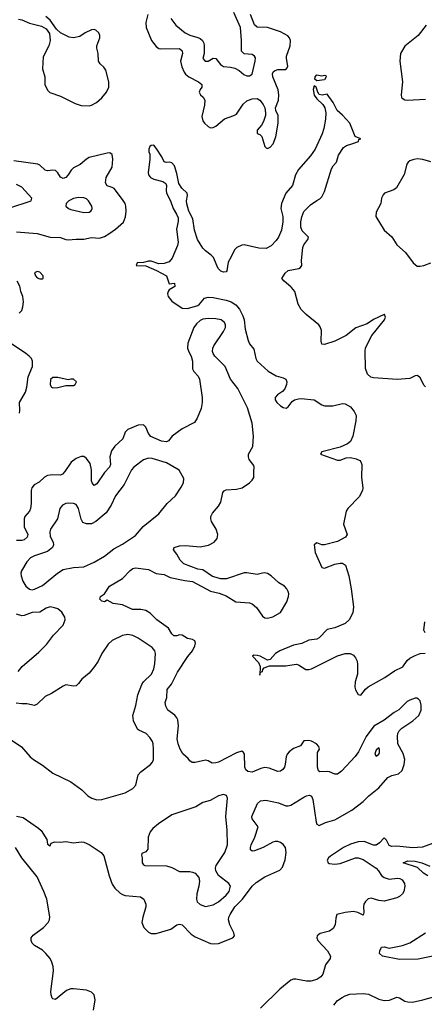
# Model space of a CAD drawing. Header units: inches. Extents: x 1449094 to 1618372, y 389908 to 534307.
# Tile 101 of 256: x 1474594 to 1477721, y 454456 to 462071. Entities that reach past the tile are written whole.
import ezdxf

# ---------------------------------------------------------------- set-up
doc = ezdxf.new("R2010")
doc.units = ezdxf.units.IN
doc.header["$MEASUREMENT"] = 0
doc.layers.add('B4475', color=7, linetype='Continuous')
doc.layers.add('B4476', color=7, linetype='Continuous')

msp = doc.modelspace()

# ---------------------------------------------------------------- linework, layer by layer
at = {"layer": 'B4475', "color": 5}
for points, elevation in [([(1474590, 459802.6), (1474610, 459822), (1474618.5, 459850), (1474622.7, 459890), (1474618.5, 459930), (1474602, 459970), (1474597.2, 460000)], 620), ([(1475781.5, 460000), (1475750, 459981.1), (1475742.8, 459970), (1475737, 459950), (1475741.5, 459930), (1475770, 459895.2), (1475850, 459839.4), (1475890, 459837.2), (1475970, 459859.6), (1475985, 459870), (1476023, 459917), (1476050, 459924.3), (1476090, 459921.5), (1476190, 459903), (1476230, 459889.2), (1476265.4, 459865.4), (1476292.3, 459832.3), (1476319.6, 459779.6), (1476328, 459750), (1476337.4, 459677.4), (1476359.9, 459590), (1476370, 459565.3), (1476403.3, 459523.3), (1476419.7, 459450), (1476429.2, 459429.2), (1476513.4, 459353.4), (1476576.6, 459316.6), (1476630, 459302), (1476651.8, 459290), (1476658.9, 459270), (1476656.8, 459250), (1476643.3, 459216.7), (1476625, 459195), (1476588, 459170), (1476568.5, 459150), (1476568.8, 459130), (1476582.2, 459110), (1476610, 459083.7), (1476630, 459071.9), (1476652.8, 459067.2), (1476670, 459076.9), (1476700.8, 459119.2), (1476718.3, 459130), (1476750, 459139.5), (1476770, 459141.5), (1476870, 459131.2), (1476930, 459091.4), (1476950, 459085.3), (1477013.9, 459086.1), (1477090, 459102.5), (1477110, 459100.8), (1477150, 459077.7), (1477180.3, 459040.3), (1477193.6, 459010), (1477192.4, 458970), (1477170.2, 458849.8), (1477151.4, 458808.6), (1477127.8, 458790), (1477070, 458765.4), (1476929.3, 458730), (1476918, 458710), (1477050, 458664.2), (1477070, 458665.6), (1477118.1, 458681.9), (1477150, 458684.9), (1477196, 458676), (1477222.1, 458662.1), (1477231.8, 458651.8), (1477239.6, 458630), (1477236.2, 458530), (1477245.7, 458450), (1477243.4, 458430), (1477217.7, 458382.3), (1477129.4, 458290), (1477116.4, 458270), (1477097.6, 458170), (1477125, 458090), (1477111.9, 458070), (1477050, 458036), (1476950, 458009.4), (1476930, 458009.4), (1476890, 458025.8), (1476869.9, 458010), (1476876.9, 457950), (1476930, 457835.1), (1476950, 457829.8), (1477030, 457860.6), (1477070, 457869), (1477090, 457867.8), (1477112, 457852), (1477138.8, 457770), (1477157.1, 457670), (1477174.2, 457530), (1477170, 457482.7), (1477140.5, 457430), (1477110, 457401.3), (1477030, 457366.9), (1476970, 457354.6), (1476910, 457289.4), (1476890, 457281.3), (1476830, 457271.7), (1476773.9, 457246.1), (1476710, 457233.8), (1476604.8, 457190), (1476570.6, 457170), (1476530, 457123.2), (1476510, 457119.2), (1476452.2, 457150), (1476430, 457155.2), (1476403.5, 457156.5), (1476392.7, 457150), (1476439, 457099), (1476453, 457070), (1476450, 457002), (1476455.3, 457024.7), (1476470, 457029.4), (1476473.7, 457046.3), (1476482.6, 457057.4), (1476525.4, 457074.6), (1476650, 457074.8), (1476730, 457087.9), (1476750, 457080.6), (1476804.9, 457044.9), (1476830, 457044.7), (1476850.3, 457050), (1477050, 457152.7), (1477109.7, 457169.7), (1477149.7, 457169.7), (1477175.3, 457155.3), (1477190, 457137), (1477201.5, 457110), (1477205.3, 457085.3), (1477203.9, 457010), (1477187.7, 456950), (1477183.7, 456910), (1477188.8, 456888.8), (1477210, 456851.6), (1477230, 456847.8), (1477265.9, 456894.1), (1477287.2, 456912.8), (1477415.9, 456984.1), (1477490, 457035.6), (1477554.7, 457065.3), (1477590, 457116.1), (1477610, 457132.9), (1477650, 457154.3), (1477690, 457168.5), (1477727.2, 457172.8)], 580), ([(1477731.1, 459231.1), (1477721.2, 459241.2), (1477690, 459302), (1477670, 459320.2), (1477650, 459316.5), (1477610, 459296.3), (1477510.7, 459289.3), (1477330, 459300.3), (1477307.6, 459307.6), (1477281.6, 459330), (1477267, 459373), (1477264.3, 459510), (1477267.7, 459530), (1477283.8, 459570), (1477316.8, 459630), (1477414.1, 459750), (1477422.4, 459770), (1477414.8, 459790), (1477410, 459791.2), (1477330, 459751.4), (1477280.7, 459719.3), (1477192.2, 459687.8), (1477116.4, 459630), (1477030, 459585.7), (1476950, 459560.2), (1476930, 459562.6), (1476924.7, 459584.7), (1476926.2, 459666.2), (1476916.5, 459696.5), (1476906.5, 459710), (1476809.2, 459790), (1476769.2, 459829.2), (1476747.4, 459870), (1476719.7, 459970), (1476695.1, 460000)], 580), ([(1474570, 455910.8), (1474621.1, 455901.1), (1474739.5, 455819.5), (1474761.4, 455801.4), (1474802.8, 455730), (1474810, 455694), (1474830, 455682), (1474837.2, 455702.8), (1474866.3, 455713.7), (1474910, 455710.4), (1474950, 455714.9), (1475010, 455705.8), (1475072.9, 455712.9), (1475090, 455710.4), (1475130, 455691.7), (1475222.8, 455630), (1475245.5, 455605.5), (1475286.9, 455450), (1475310, 455384.9), (1475330, 455354), (1475370, 455316.4), (1475390, 455304.4), (1475410, 455297.6), (1475528.2, 455288.2), (1475553, 455270), (1475570, 455231.3), (1475570.3, 455210.3), (1475546.2, 455130), (1475539.2, 455090), (1475552.6, 455050), (1475590, 455013.6), (1475610, 455004.5), (1475650, 455005), (1475762, 455038), (1475810, 455071.8), (1475830, 455077.4), (1475850, 455070.3), (1475920.1, 455000.1), (1475950, 454978.3), (1476070, 454927.2), (1476090, 454923.2), (1476130, 454925.5), (1476242.7, 454970), (1476254.5, 454985.5), (1476249.7, 455010), (1476219.2, 455070), (1476208.7, 455110), (1476210.8, 455130), (1476219.8, 455150), (1476257, 455210), (1476315.2, 455270), (1476391.1, 455368.9), (1476421.9, 455398.1), (1476490, 455441.6), (1476605.3, 455494.7), (1476624.2, 455515.8), (1476646.1, 455573.9), (1476654.8, 455630), (1476648, 455668), (1476630, 455692.7), (1476610, 455707.5), (1476590, 455715.4), (1476570, 455716.5), (1476550, 455710.6), (1476474.9, 455670), (1476410, 455644.2), (1476390, 455640.5), (1476378.4, 455650), (1476378, 455670), (1476383.7, 455690), (1476410.7, 455750), (1476436.9, 455830), (1476391.2, 455890), (1476388.5, 455910), (1476431.1, 456010), (1476455.1, 456030), (1476495.6, 456035.6), (1476595.1, 456015.1), (1476650, 455992), (1476670, 455992.2), (1476690, 455997.6), (1476790, 456059), (1476810, 456068.9), (1476833.7, 456073.7), (1476850, 456065.5), (1476861.1, 456041.1), (1476886.1, 455866.1), (1476890.2, 455850.2), (1476910, 455839.6), (1476957.9, 455862.1), (1477030, 455883.7), (1477161.9, 455958.1), (1477250, 456025.2), (1477292.1, 456067.9), (1477370.8, 456130), (1477438.5, 456210), (1477470, 456224.8), (1477522.4, 456237.6), (1477550, 456265.3), (1477566.6, 456310), (1477569.9, 456350), (1477557.4, 456397.4), (1477516.5, 456470), (1477513, 456530), (1477516.2, 456550), (1477527.3, 456572.7), (1477547.3, 456592.7), (1477632.4, 456650), (1477679.3, 456690), (1477697.8, 456730), (1477697.6, 456770), (1477690, 456802.7), (1477677.4, 456817.4), (1477662.8, 456822.8), (1477650, 456823.5), (1477610, 456809.8), (1477590, 456797.3), (1477525, 456735), (1477487.3, 456712.7), (1477410, 456653.4), (1477331.8, 456608.3), (1477271.4, 456528.6), (1477212, 456410), (1477188, 456372), (1477081.4, 456258.6), (1477050, 456236.5), (1477030, 456235.2), (1476990, 456254.8), (1476970, 456258), (1476914.3, 456254.3), (1476902.7, 456262.7), (1476896.8, 456290), (1476895.2, 456384.8), (1476897.2, 456402.8), (1476911.1, 456430), (1476906.6, 456450), (1476889.2, 456470), (1476850, 456491.6), (1476830, 456497.6), (1476790, 456493), (1476764.9, 456455.1), (1476710, 456434.2), (1476677.2, 456410), (1476661, 456390), (1476652.8, 456370), (1476647.3, 456312.7), (1476640.3, 456290), (1476628.2, 456271.8), (1476610, 456259.1), (1476590, 456256), (1476523.4, 456283.4), (1476490, 456289.1), (1476458.8, 456281.2), (1476390, 456250.9), (1476358, 456258), (1476343, 456270), (1476334, 456290), (1476330.9, 456390.9), (1476324.9, 456404.9), (1476310, 456413.7), (1476270, 456401.8), (1476130, 456328.2), (1476110, 456322.9), (1476081.5, 456321.5), (1476050, 456339), (1476030, 456344), (1475950, 456327), (1475927.7, 456327.7), (1475910, 456339.3), (1475897.2, 456357.2), (1475854.1, 456394.1), (1475834.2, 456430), (1475818.7, 456470), (1475810.8, 456510), (1475820.9, 456610), (1475815.7, 456655.7), (1475810, 456671.3), (1475792.2, 456692.2), (1475738.7, 456730), (1475723.1, 456763.1), (1475719.7, 456790), (1475732.1, 456830), (1475734.5, 456890), (1475766.6, 456933.4), (1475814.3, 457025.8), (1475894.5, 457145.4), (1475930.8, 457190), (1475948.5, 457230), (1475952, 457250), (1475947.9, 457267.9), (1475930, 457277.4), (1475890, 457284.2), (1475850, 457310.7), (1475830, 457312.8), (1475810, 457306.7), (1475786.7, 457306.7), (1475770, 457321.7), (1475744.9, 457364.9), (1475654.2, 457430), (1475602.2, 457482.2), (1475570, 457501.7), (1475530.5, 457510.5), (1475466.6, 457510), (1475390, 457544.8), (1475316.6, 457556.6), (1475270, 457582), (1475250, 457569.4), (1475230, 457574), (1475214, 457590), (1475219, 457610), (1475250, 457630.8), (1475289.6, 457690), (1475390, 457748.7), (1475448.3, 457811.7), (1475470, 457826.7), (1475490, 457832.2), (1475590, 457819.5), (1475650, 457788.8), (1475710, 457779.5), (1475758.5, 457758.5), (1475870, 457734), (1475930, 457726), (1476070, 457650.3), (1476136.1, 457636.1), (1476190, 457616.5), (1476264, 457570), (1476370, 457561.3), (1476390, 457554.4), (1476425.4, 457525.4), (1476470, 457457.1), (1476490, 457444.9), (1476510, 457442.6), (1476550, 457452.9), (1476610, 457487), (1476659.3, 457570), (1476672.1, 457610), (1476673.5, 457630), (1476669.7, 457650), (1476659.1, 457670), (1476640.5, 457690), (1476596.6, 457716.6), (1476537.6, 457770), (1476510, 457787.8), (1476490, 457792.6), (1476470, 457791.1), (1476430, 457781.1), (1476350, 457793.7), (1476330, 457792.6), (1476193.7, 457746.3), (1476150, 457746.9), (1476085.2, 457765.2), (1476010, 457816.2), (1475970, 457822.9), (1475862.5, 457862.5), (1475834.7, 457890), (1475810, 457937.2), (1475784, 457970), (1475789.3, 457990), (1475830, 458002), (1475874.6, 458005.4), (1475990, 457995.2), (1476052.5, 458007.5), (1476097, 458030), (1476120.4, 458059.6), (1476126.9, 458090), (1476113.3, 458130), (1476077.6, 458190), (1476070.9, 458210), (1476071.1, 458230), (1476084.8, 458255.2), (1476131, 458309), (1476150, 458339.1), (1476164.8, 458415.2), (1476173.6, 458426.4), (1476190, 458435.5), (1476270, 458439.8), (1476313.6, 458450), (1476370, 458489.1), (1476390.8, 458510), (1476403.1, 458530), (1476402.7, 458577.3), (1476407.6, 458610), (1476404.2, 458624.2), (1476367.2, 458670), (1476361.4, 458690), (1476363.8, 458710), (1476395.8, 458770), (1476401.2, 458850), (1476389.8, 458950), (1476354.7, 459070), (1476279.3, 459219.3), (1476224.8, 459290), (1476183.2, 459390), (1476102, 459470), (1476089, 459489), (1476084.6, 459504.6), (1476086.2, 459530), (1476093.7, 459550), (1476170, 459660.2), (1476184.1, 459690), (1476185.8, 459710), (1476177.3, 459730), (1476151.1, 459750), (1476110, 459757.7), (1476050, 459759.6), (1476010, 459754.5), (1475990, 459745.6), (1475960.5, 459719.5), (1475940.5, 459690), (1475894.3, 459570), (1475891.4, 459530), (1475901.4, 459501.4), (1475919.5, 459470), (1475930.4, 459430), (1475930.4, 459370), (1475941.3, 459350), (1475973, 459313), (1475982.8, 459290), (1476005.8, 459150), (1476005.4, 459110), (1475996.6, 459063.4), (1475966, 458990), (1475944.2, 458955.8), (1475850, 458906.9), (1475774, 458850), (1475745.5, 458814.5), (1475730, 458806), (1475690, 458811.4), (1475607.4, 458847.4), (1475589.8, 458869.8), (1475570, 458920.7), (1475550, 458937.4), (1475510, 458935.1), (1475430, 458902.9), (1475410, 458881.2), (1475390.3, 458830), (1475330, 458773), (1475303.6, 458736.4), (1475290.2, 458690), (1475295, 458630), (1475287.2, 458610), (1475250, 458568.9), (1475190, 458481.7), (1475170, 458468.3), (1475153.3, 458490), (1475150, 458504), (1475150.4, 458590), (1475139.2, 458639.2), (1475110, 458678.3), (1475090, 458691.8), (1475070, 458693.3), (1475030, 458677), (1474991.3, 458650), (1474944.1, 458575.9), (1474923.9, 458556.1), (1474910, 458549.8), (1474850, 458551.7), (1474810, 458545.1), (1474786.6, 458533.4), (1474745.1, 458494.9), (1474706.9, 458473.1), (1474689.4, 458450.6), (1474684.2, 458430), (1474683.2, 458330), (1474678, 458290), (1474669.5, 458270.5), (1474634.6, 458230), (1474629.2, 458210.8), (1474629.4, 458150), (1474656, 458090), (1474651.9, 458070), (1474630, 458049.2), (1474610, 458043.2), (1474570, 458042.9)], 620), ([(1474591.9, 459028.1), (1474596.1, 459050), (1474591.6, 459110), (1474638.8, 459190), (1474649.9, 459230), (1474659.8, 459310), (1474692.9, 459390), (1474693.5, 459430), (1474684.6, 459450), (1474668, 459470), (1474642.5, 459490), (1474530, 459565.2)], 620), ([(1474583.1, 457030), (1474613.7, 457070), (1474741.5, 457178.5), (1474800.2, 457239.8), (1474854.5, 457310), (1474930, 457389), (1474945.6, 457430), (1474942.7, 457450), (1474918.7, 457490), (1474890, 457514), (1474863.9, 457523.9), (1474830, 457529.6), (1474799.9, 457520.1), (1474750, 457489.4), (1474690, 457487.6), (1474630, 457463.5), (1474610, 457460.9), (1474570, 457474.6)], 640), ([(1477728, 457330), (1477718, 457350), (1477724.7, 457415.3)], 560), ([(1474511.7, 456511.7), (1474608.8, 456448.8), (1474676.4, 456370), (1474701.6, 456350), (1474770, 456307), (1474850, 456243.6), (1474990, 456176), (1475074.4, 456114.4), (1475121.3, 456070), (1475150.8, 456050), (1475190, 456038), (1475230, 456040.9), (1475410, 456092.4), (1475470, 456124.4), (1475491.5, 456150), (1475509.6, 456230), (1475530, 456254.9), (1475604.7, 456310), (1475620.5, 456330), (1475628.3, 456350), (1475629.7, 456430.3), (1475627.1, 456470), (1475619.7, 456490), (1475600.4, 456520.4), (1475572, 456552), (1475515.9, 456575.9), (1475505.4, 456585.4), (1475474.5, 456650), (1475467.7, 456690), (1475491.5, 456768.5), (1475507.2, 456850), (1475538.6, 456930), (1475550.8, 456950), (1475611.8, 457010), (1475630.9, 457050), (1475638.7, 457090), (1475643.5, 457170), (1475638.9, 457190), (1475617, 457217), (1475510, 457288.2), (1475470, 457308.3), (1475430, 457317.7), (1475390, 457309.7), (1475310.2, 457269.8), (1475277.8, 457242.2), (1475230.3, 457170), (1475201.8, 457110), (1475173.6, 457070), (1475130, 457016.4), (1475074.9, 456970), (1475050, 456936.2), (1475030, 456919.6), (1475010, 456915.6), (1474950, 456926), (1474930, 456917), (1474839.9, 456860.1), (1474790, 456837), (1474730, 456777), (1474710, 456767), (1474650, 456780.5), (1474610, 456779.7), (1474566.6, 456786.6)], 640), ([(1477813.2, 455710), (1477707.9, 455672.1), (1477630, 455666), (1477510, 455678.2), (1477470, 455678), (1477450, 455683.7), (1477430, 455726), (1477410, 455744.4), (1477375.3, 455704.7), (1477350, 455687.9), (1477330, 455688), (1477256.2, 455716.2), (1477210, 455714.1), (1477150, 455696), (1477098.2, 455670), (1476996.9, 455603.1), (1476981.8, 455590), (1476970.7, 455570), (1476977.4, 455550), (1476984.9, 455544.9), (1477030, 455539.7), (1477070, 455546.6), (1477190, 455588.9), (1477210, 455589.9), (1477250, 455577.3), (1477348.8, 455510), (1477368, 455490), (1477391.9, 455451.9), (1477410, 455435.9), (1477450, 455424.2), (1477513.1, 455433.1), (1477533.2, 455430), (1477550, 455419.5), (1477569.4, 455390), (1477572, 455370), (1477563.7, 455330), (1477552, 455310), (1477530, 455290.7), (1477510, 455280.5), (1477410, 455254.9), (1477370, 455258.3), (1477310, 455276.9), (1477288.6, 455271.4), (1477267.2, 455252.8), (1477254.7, 455230), (1477251.3, 455210), (1477254.8, 455165.2), (1477250, 455146.8), (1477207.3, 455167.3), (1477173.1, 455173.1), (1477110, 455166.7), (1477046, 455150), (1477037.2, 455122.8), (1477033, 455070), (1477017.2, 455042.8), (1476990, 455023.1), (1476915.3, 455004.7), (1476892.7, 454987.3), (1476889.7, 454970), (1476899.1, 454950), (1476972.8, 454870), (1476997, 454830), (1476994.5, 454810), (1476958.3, 454761.7), (1476936.3, 454690), (1476921.6, 454670), (1476891.4, 454648.6), (1476844.5, 454635.5), (1476810, 454635), (1476729.8, 454650.2), (1476709.8, 454650.2), (1476690, 454643.6), (1476605.6, 454574.4), (1476454.5, 454425.5)], 580), ([(1475165.4, 454410), (1475177.6, 454490), (1475169.9, 454529.9), (1475148, 454550), (1475110, 454565.2), (1475010, 454576.5), (1474990, 454576.1), (1474957.2, 454562.8), (1474870, 454494.7), (1474850, 454498.4), (1474844.8, 454504.8), (1474836.4, 454530), (1474835.3, 454555.3), (1474854.9, 454714.9), (1474853.3, 454750), (1474843.3, 454783.3), (1474829.8, 454810), (1474796.8, 454850), (1474770, 454874.8), (1474708.3, 454910), (1474691.1, 454930), (1474684, 454950), (1474683.5, 454970), (1474697.4, 454990), (1474777.2, 455050), (1474815.4, 455090), (1474825.7, 455110), (1474828.2, 455131.8), (1474803.2, 455270), (1474782.1, 455330), (1474730, 455441.3), (1474611.1, 455590), (1474561.6, 455670)], 620), ([(1477750, 455450.9), (1477716.5, 455470), (1477670, 455515.3), (1477557, 455550), (1477594, 455566), (1477650, 455563.5), (1477702.4, 455550), (1477765.2, 455525.2)], 560), ([(1477850, 454842.3), (1477673.6, 454806.4), (1477530, 454802.5), (1477399.3, 454830), (1477374.7, 454850), (1477377.7, 454870), (1477390, 454897.1), (1477410, 454901.1), (1477450, 454891.3), (1477552.7, 454910), (1477610, 454931.4), (1477731.5, 455008.5)], 560), ([(1477021.6, 454450), (1477050, 454486), (1477086.6, 454510), (1477110, 454523.1), (1477146, 454534), (1477250, 454539.7), (1477290, 454534), (1477370, 454496.5), (1477410, 454486.8), (1477451.5, 454488.5), (1477510, 454512.7), (1477530, 454506.3), (1477570, 454481.2), (1477594.8, 454474.8), (1477630, 454474), (1477710, 454491.8), (1477849.5, 454530)], 560)]:
    msp.add_lwpolyline(points, dxfattribs=dict(at, elevation=elevation))
for points, elevation in [([(1474890, 459305.1), (1474850, 459304.5), (1474832.4, 459287.6), (1474830, 459246.8), (1474840.5, 459230), (1474850, 459224.6), (1474890, 459226.3), (1474950, 459242), (1475010, 459242), (1475024, 459250), (1475032.3, 459270), (1475010, 459292.3), (1474990, 459292), (1474970, 459285.2)], 620), ([(1475590, 458679.3), (1475550, 458666.9), (1475476.5, 458610), (1475458.5, 458590), (1475402.7, 458477.3), (1475333.7, 458390), (1475302.5, 458317.5), (1475263.4, 458256.6), (1475181.6, 458190), (1475150, 458173.5), (1475110, 458172), (1475083, 458183), (1475068.2, 458208.2), (1475048.3, 458290), (1475030, 458321.6), (1475009.7, 458329.7), (1474970, 458332.3), (1474950, 458329.7), (1474923.9, 458316.1), (1474904.9, 458290), (1474886.3, 458210), (1474832.8, 458130), (1474826, 458110), (1474830, 458074.8), (1474853.4, 458030), (1474854.9, 458010), (1474847, 457990), (1474810, 457957.7), (1474710, 457925.1), (1474678.4, 457910), (1474650, 457877.6), (1474608.8, 457810), (1474603.1, 457790), (1474604.9, 457770), (1474619.6, 457730), (1474641.3, 457690), (1474670, 457667), (1474690, 457663.1), (1474710, 457666), (1474770, 457695.3), (1474885.6, 457790), (1474930, 457818.9), (1475010, 457835.3), (1475090, 457839.3), (1475170, 457875.8), (1475250, 457923.1), (1475321, 457979), (1475390, 458014.3), (1475490, 458083.1), (1475549.2, 458150.8), (1475670.9, 458249.1), (1475734.3, 458330), (1475797.6, 458390), (1475843.3, 458456.7), (1475860.7, 458490), (1475862.7, 458522.7), (1475827, 458587), (1475730, 458643.1), (1475617, 458677)], 640), ([(1477370, 456439.3), (1477350, 456422.7), (1477343.7, 456410), (1477339.1, 456390), (1477350, 456374.8), (1477370, 456391), (1477374.9, 456405.1), (1477375.6, 456430)], 640), ([(1476170, 456079.8), (1476130, 456068.3), (1476067.1, 456032.9), (1476010, 456017.3), (1475956.1, 455983.9), (1475770, 455921.1), (1475667.3, 455852.7), (1475624.4, 455815.6), (1475603.2, 455790), (1475586.7, 455750), (1475584.2, 455655.8), (1475570, 455635.1), (1475538, 455622), (1475534.8, 455610), (1475541.6, 455590), (1475540.7, 455550), (1475550, 455536), (1475562, 455530), (1475730, 455526.9), (1475770, 455514.3), (1475830, 455482.3), (1475910, 455482.7), (1475930, 455479.6), (1475950.5, 455470), (1475977.7, 455437.7), (1475983.7, 455410), (1475979.5, 455370), (1475962.3, 455310), (1475960.3, 455270), (1475966.7, 455250), (1475990, 455228.2), (1476030, 455212), (1476090, 455225.2), (1476130, 455249.1), (1476190, 455300.9), (1476212.9, 455330), (1476223, 455370), (1476210.9, 455390.9), (1476132, 455452), (1476109.7, 455490), (1476108.3, 455510), (1476113.7, 455530), (1476179.7, 455630), (1476200.5, 455690), (1476197.3, 455802.7), (1476187.1, 455910), (1476199.3, 456050), (1476191.5, 456071.5)], 640)]:
    msp.add_lwpolyline(points, close=True, dxfattribs=dict(at, elevation=elevation))
at = {"layer": 'B4476', "color": 5}
for points, elevation in [([(1474586, 462074), (1474609.6, 462070.4), (1474670, 462045.2), (1474761.7, 462021.7), (1474799.2, 461999.2), (1474824.1, 461964.1), (1474830.5, 461910.5), (1474820.3, 461870), (1474775.1, 461784.9), (1474771.2, 461691.2), (1474789, 461630), (1474788.9, 461570), (1474810, 461526), (1474827.3, 461507.3), (1474910, 461480.9), (1475021.9, 461421.9), (1475070, 461408.7), (1475130, 461405.7), (1475150, 461410.2), (1475188.2, 461430), (1475230, 461466), (1475265.3, 461510), (1475282, 461550), (1475282.3, 461590), (1475260.5, 461680.5), (1475245, 461705), (1475215.6, 461730), (1475204.2, 461750), (1475200.9, 461810), (1475190.7, 461850), (1475190.7, 461870), (1475213.7, 461930), (1475213, 461950), (1475204.8, 461970), (1475183.5, 461990), (1475170, 461994.1), (1475150, 461991.7), (1475100.2, 461970), (1475058.1, 461941.9), (1475010, 461930.6), (1474976.1, 461936.1), (1474908.6, 461968.6), (1474877.7, 461997.7), (1474830, 462067), (1474795.1, 462095.1)], 620), ([(1475585.6, 462110), (1475569.6, 462050), (1475570.7, 462010), (1475614.2, 461910), (1475650, 461864.6), (1475670, 461847.4), (1475685.1, 461845.1), (1475828.2, 461848.2), (1475850, 461830.4), (1475851.7, 461810), (1475837.9, 461750), (1475847.5, 461707.5), (1475865.9, 461665.9), (1475876.9, 461650), (1475901.1, 461630), (1475977.4, 461590), (1476001.1, 461570), (1476002, 461550), (1475988.9, 461530), (1475982.6, 461510), (1475992.4, 461490), (1476012.2, 461472.2), (1476025.5, 461450), (1476023.2, 461410), (1476002.7, 461322.7), (1476009.1, 461290), (1476021.7, 461270), (1476050, 461245.3), (1476070, 461235.3), (1476090, 461236.9), (1476110, 461247.9), (1476176.9, 461303.1), (1476250, 461329.1), (1476270, 461341.5), (1476322.5, 461417.5), (1476350, 461444.2), (1476390, 461458.5), (1476430, 461460.4), (1476450.4, 461450), (1476476, 461416), (1476488.7, 461390), (1476495.3, 461350), (1476493.4, 461330), (1476477.5, 461282.5), (1476464.2, 461255.8), (1476430, 461216), (1476430, 461192), (1476450, 461184), (1476466.9, 461166.9), (1476489, 461090), (1476500.2, 461080.2), (1476510, 461075.3), (1476530, 461085.7), (1476552.4, 461110), (1476574.9, 461165.1), (1476590.8, 461270), (1476592, 461330), (1476574.7, 461370), (1476571.2, 461390), (1476593.5, 461450), (1476597.8, 461490), (1476590.8, 461529.2), (1476551.9, 461630), (1476547.5, 461652.5), (1476554.8, 461670), (1476570, 461679.4), (1476590, 461685.9), (1476650, 461685.2), (1476662.2, 461697.8), (1476667.3, 461712.7), (1476656.1, 461770), (1476656.9, 461790), (1476685, 461870), (1476687.6, 461910), (1476679.7, 461930), (1476666.1, 461946.1), (1476610, 461976.2), (1476510, 462010.6), (1476430, 462014), (1476410, 462031.1), (1476377.3, 462110)], 620), ([(1475761.4, 462081.4), (1475802, 462030), (1475874, 461970), (1475910, 461950.9), (1475970, 461934.1), (1475990, 461924.8), (1476006.4, 461910), (1476017.4, 461890), (1476020.5, 461870), (1476019.7, 461810), (1476010.4, 461770), (1476027.3, 461750), (1476050, 461750.4), (1476090, 461772.4), (1476110, 461770.3), (1476145.5, 461725.4), (1476169.4, 461709.4), (1476224.7, 461704.7), (1476256.5, 461696.5), (1476290, 461677), (1476326, 461646), (1476350, 461636.5), (1476370, 461637), (1476391.1, 461650), (1476415.1, 461750), (1476415.5, 461775.5), (1476409.6, 461790), (1476390, 461801.7), (1476328, 461808), (1476308.8, 461828.8), (1476309, 461911), (1476300.2, 462010), (1476250, 462126.6)], 640), ([(1477736.9, 462030), (1477672.9, 461950), (1477570, 461865.3), (1477537.8, 461810), (1477532.1, 461750), (1477553.8, 461590), (1477543.6, 461490), (1477545.7, 461470), (1477557.8, 461457.8), (1477570.2, 461450.2), (1477590, 461447.8), (1477730, 461457)], 620), ([(1476695.1, 460000), (1476690, 460006.3), (1476637.1, 460050), (1476620.5, 460070), (1476644.9, 460110), (1476669, 460131), (1476752.4, 460147.6), (1476764.5, 460155.5), (1476773.7, 460170), (1476771.4, 460210), (1476782.6, 460310), (1476791.3, 460330), (1476821.1, 460370), (1476826.7, 460390), (1476777.7, 460437.7), (1476766.1, 460466.1), (1476767.1, 460507.1), (1476774.2, 460545.8), (1476791.1, 460588.9), (1476841, 460639), (1476890, 460673.5), (1476915, 460685), (1476930, 460700.7), (1476950, 460742), (1477003.6, 460916.5), (1477018.2, 460941.7), (1477042.8, 460970), (1477057.1, 461022.9), (1477097.8, 461082.2), (1477120.6, 461099.4), (1477162, 461110), (1477212.4, 461130), (1477216.3, 461143.7), (1477232, 461150), (1477187, 461167), (1477144.9, 461270), (1477090, 461333.4), (1477049, 461369), (1477015.8, 461430), (1476970, 461496), (1476931.4, 461488.6), (1476910, 461493), (1476897.6, 461510), (1476886, 461550), (1476870, 461560.7), (1476863.5, 461530), (1476870, 461488), (1476890, 461459.8), (1476936.3, 461416.3), (1476953.3, 461390), (1476959.2, 461350), (1476957.5, 461302.5), (1476946.2, 461230), (1476932.1, 461187.9), (1476878, 461070), (1476842.4, 461017.6), (1476750, 460913.1), (1476727.2, 460870), (1476703.1, 460790), (1476652.2, 460730), (1476616.7, 460650), (1476613.4, 460610), (1476627.7, 460550), (1476628.4, 460508.4), (1476617.4, 460442.6), (1476595.8, 460390), (1476576.9, 460363.1), (1476538.2, 460321.8), (1476498.3, 460301.7), (1476443.3, 460303.3), (1476330, 460328.7), (1476310, 460327.7), (1476272.2, 460310), (1476253.7, 460290), (1476230, 460237), (1476205, 460195), (1476195.1, 460130), (1476190, 460121.3), (1476170, 460118.5), (1476150, 460127.3), (1476127, 460147), (1476091.7, 460231.7), (1476075.3, 460250), (1476030, 460282.6), (1476010, 460303.1), (1475968.6, 460370), (1475944.2, 460444.2), (1475933.2, 460530), (1475902.7, 460590), (1475886.5, 460646.5), (1475884.2, 460670), (1475891.8, 460711.8), (1475888.5, 460728.5), (1475847.5, 460767.5), (1475825.5, 460805.5), (1475810, 460881.6), (1475790, 460941.6), (1475770, 460964.9), (1475750, 460970.4), (1475727.5, 460967.5), (1475710, 460970.8), (1475691.7, 461010), (1475650, 461076.3), (1475630, 461100.7), (1475610, 461099.1), (1475599.3, 461090), (1475592.7, 461070), (1475592.7, 461050), (1475599.3, 461030), (1475599.5, 460990), (1475587.6, 460890), (1475589.8, 460870), (1475606, 460850), (1475630, 460837.2), (1475699.5, 460819.5), (1475724.2, 460804.2), (1475729.6, 460790), (1475726.3, 460753.7), (1475730, 460729.4), (1475759.7, 460670), (1475779.8, 460610), (1475807.4, 460567.4), (1475817.9, 460537.9), (1475819.3, 460510), (1475807, 460450), (1475820.1, 460350), (1475815.1, 460324.9), (1475772.5, 460227.5), (1475750, 460199.3), (1475710, 460185.4), (1475670, 460183.3), (1475610, 460203), (1475590, 460204.7), (1475550, 460194.3), (1475502, 460190), (1475494, 460170), (1475570, 460167.3), (1475651.6, 460131.6), (1475727.7, 460090), (1475750, 460029.5), (1475790, 460033.5), (1475793, 460007), (1475781.5, 460000)], 580), ([(1474570, 460430.2), (1474730, 460416.9), (1474830, 460390.2), (1474910, 460387.5), (1474950, 460372.1), (1474970, 460369.3), (1475030, 460374.6), (1475090, 460373.4), (1475150, 460385.7), (1475210, 460380.2), (1475250, 460395), (1475284.3, 460415.8), (1475334.3, 460450), (1475395.3, 460504.7), (1475412.9, 460547.1), (1475417.2, 460590), (1475414.8, 460630), (1475408.8, 460650), (1475390, 460681.1), (1475324.6, 460764.6), (1475310, 460774.6), (1475270, 460786.2), (1475256.3, 460810), (1475263.4, 460850), (1475308.1, 460930), (1475313.3, 460993.3), (1475309.7, 461029.7), (1475290, 461041.3), (1475270, 461039.2), (1475130, 461005.6), (1475110, 460993.5), (1475061.1, 460950), (1475010, 460926.2), (1474992.1, 460907.9), (1474970.2, 460870), (1474951.3, 460850), (1474930, 460843.5), (1474910, 460852.6), (1474887.9, 460887.9), (1474870, 460905.1), (1474850, 460908), (1474810, 460903.4), (1474790, 460907.3), (1474750, 460946.6), (1474733.5, 460953.5), (1474550, 460979.5)], 620), ([(1477772.3, 460972.3), (1477710, 460989.8), (1477670, 460993.8), (1477641, 460990), (1477610, 460978.7), (1477596.3, 460970), (1477586, 460954), (1477566.1, 460873.9), (1477506, 460770), (1477485.5, 460754.5), (1477414.8, 460730), (1477403, 460717), (1477390.4, 460690), (1477384.4, 460650), (1477350, 460582), (1477346.7, 460550), (1477410, 460442.6), (1477471, 460391), (1477510.3, 460330), (1477576, 460270), (1477634.9, 460190), (1477665.8, 460165.8), (1477690, 460164.4), (1477719, 460170), (1477771.5, 460190)], 620), ([(1474510, 460613.8), (1474682, 460670), (1474688.7, 460690), (1474610, 460775.6), (1474570, 460795.4)], 640), ([(1474597.2, 460000), (1474595.6, 460010), (1474575.6, 460050)], 620)]:
    msp.add_lwpolyline(points, dxfattribs=dict(at, elevation=elevation))
for points, elevation in [([(1476930, 461637.6), (1476950, 461642.8), (1476959.1, 461639.1), (1476962.8, 461630), (1476950, 461606.6), (1476890, 461597), (1476875.1, 461610), (1476878.7, 461630), (1476890, 461643.8)], 580), ([(1475050, 460696.9), (1475010, 460689.5), (1474974.8, 460670), (1474954, 460650), (1474950.8, 460630), (1474971, 460610), (1474990, 460602.4), (1475090, 460578.7), (1475130, 460582.4), (1475145.2, 460590), (1475150, 460598), (1475155.1, 460610), (1475152, 460630), (1475126.6, 460670), (1475110, 460684.5), (1475090, 460693.6)], 640), ([(1474730, 460124), (1474707.5, 460112.5), (1474716, 460090), (1474730, 460076), (1474750, 460067.7), (1474770, 460066.8), (1474775.3, 460070), (1474776, 460090), (1474750, 460119.3)], 620)]:
    msp.add_lwpolyline(points, close=True, dxfattribs=dict(at, elevation=elevation))

doc.saveas('drawing.dxf')
